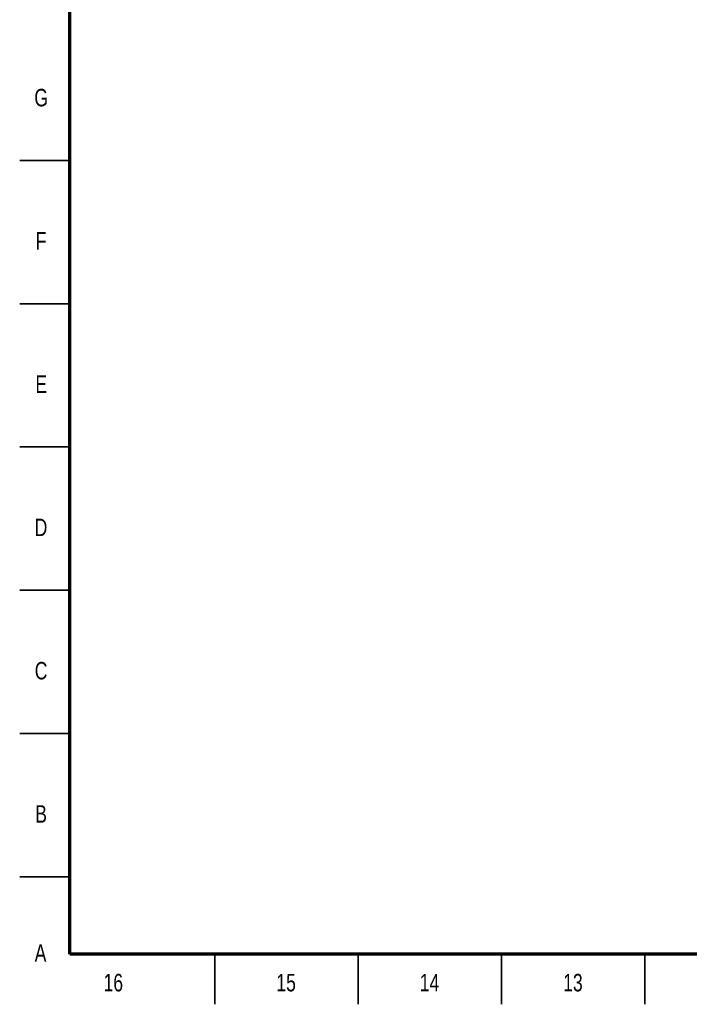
# Model space of a CAD drawing. Header units: millimetres. Extents: x 2 to 838, y 2 to 592.
# Tile 1 of 9: x 2 to 236, y 2 to 346. Entities that reach past the tile are written whole.
import ezdxf

# ---------------------------------------------------------------- set-up
doc = ezdxf.new("R2010")
doc.units = ezdxf.units.MM
doc.styles.add('SLDTEXTSTYLE0', font='TXT', dxfattribs={"width": 0.75})

msp = doc.modelspace()

# ---------------------------------------------------------------- linework, layer by layer
at = {"color": 7, "linetype": 'Continuous', "lineweight": 70}
for p, q in [((20, 20), (20, 574)), ((821, 20), (20, 20))]:
    msp.add_line(p, q, dxfattribs=at)
at = {"color": 7, "linetype": 'Continuous', "lineweight": 35}
for p, q in [((2.5, 297), (20, 297)), ((20, 297), (2.5, 297)), ((20, 247), (2.5, 247)), ((20, 197), (2.5, 197)), ((20, 147), (2.5, 147)), ((20, 97), (2.5, 97)), ((20, 47), (2.5, 47)), ((70.5, 20), (70.5, 2.5)), ((120.5, 20), (120.5, 2.5)), ((170.5, 20), (170.5, 2.5)), ((220.5, 20), (220.5, 2.5))]:
    msp.add_line(p, q, dxfattribs=at)

# ---------------------------------------------------------------- texts
at = {"color": 7, "linetype": 'Continuous', "lineweight": 0, "attachment_point": 2, "style": 'SLDTEXTSTYLE0'}
for s, insert, char_height in [('G', (9.98, 321.98), 6.1), ('F', (9.94, 271.98), 6.1), ('E', (10.01, 221.98), 6.1), ('D', (9.93, 171.98), 6.1), ('C', (9.94, 121.98), 6.1), ('B', (9.95, 71.98), 6.1), ('A', (9.76, 23.48), 6.1), ('16', (35.13, 13.11), 6.096), ('15', (95.38, 13.11), 6.096), ('14', (145.38, 13.11), 6.096), ('13', (195.38, 13.11), 6.096)]:
    msp.add_mtext(s, dxfattribs=dict(at, insert=insert, char_height=char_height))

doc.saveas('drawing.dxf')
